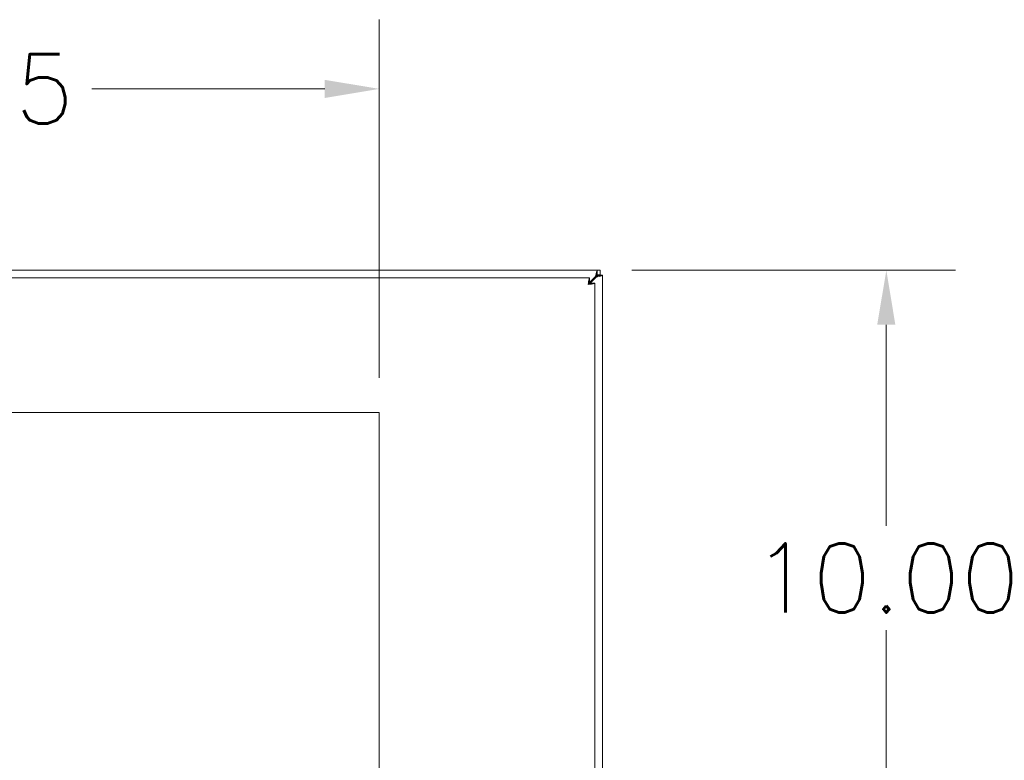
# Model space of a CAD drawing. Header units: inches. Extents: x 6 to 148, y 5 to 95.
# Tile 7 of 10: x 51 to 67, y 53 to 65. Entities that reach past the tile are written whole.
import ezdxf

# ---------------------------------------------------------------- set-up
doc = ezdxf.new("R2010")
doc.units = ezdxf.units.IN
doc.header["$LTSCALE"] = 9
doc.header["$MEASUREMENT"] = 0
doc.layers.add('Dimension (ANSI)', color=7, linetype='Continuous', lineweight=5)
doc.layers.add('Visible (ANSI)', color=7, linetype='Continuous', lineweight=5)
doc.styles.add('Note Text (ANSI)', font='RomanS.shx')
doc.dimstyles.new('Default (ANSI)', dxfattribs={"dimscale": 9, "dimtxt": 0.125, "dimasz": 0.098425, "dimexe": 0.125, "dimexo": 0.0625, "dimgap": 0.031496, "dimtad": 0, "dimtih": 1, "dimtoh": 1, "dimrnd": 1e-08, "dimzin": 0, "dimdsep": 46, "dimtxsty": 'Note Text (ANSI)', "dimcen": 0.09, "dimdle": 0.393701, "dimclrd": 256, "dimclre": 256, "dimclrt": 256, "dimadec": 0, "dimazin": 0, "dimtfac": 0.96, "dimtofl": 0, "dimtmove": 0, "dimatfit": 3, "dimfxl": 1, "dimtolj": 1, "dimtzin": 4, "dimlwd": -1, "dimlwe": -1, "dimarcsym": 0})

# ---------------------------------------------------------------- blocks, each defined once
blk = doc.blocks.new('*D12')
at = {"layer": 'Defpoints', "color": 0, "transparency": 16777216}
for p in [(60.007, 61.094), (58.644, 51.094), (64.704, 51.094)]:
    blk.add_point(p, dxfattribs=at)
at = {"layer": 'Dimension (ANSI)', "transparency": 16777216}
for p, q in [((60.57, 61.094), (65.829, 61.094)), ((64.704, 60.208), (64.704, 56.94)), ((64.704, 51.98), (64.704, 55.248)), ((59.206, 51.094), (65.829, 51.094))]:
    blk.add_line(p, q, dxfattribs=at)
for points in [[(64.556, 60.208), (64.851, 60.208), (64.704, 61.094)], [(64.556, 51.98), (64.851, 51.98), (64.704, 51.094)]]:
    blk.add_solid(points, dxfattribs=at)
at = {"layer": 'Dimension (ANSI)', "transparency": 16777216, "insert": (64.704, 56.094), "char_height": 1.125, "attachment_point": 5, "style": 'Note Text (ANSI)'}
blk.add_mtext('\\A1;10.00', dxfattribs=at)
blk = doc.blocks.new('*D22')
at = {"layer": 'Defpoints', "color": 0, "transparency": 16777216}
for p in [(56.467, 64.042), (42.217, 58.781), (56.467, 58.781)]:
    blk.add_point(p, dxfattribs=at)
at = {"layer": 'Dimension (ANSI)', "transparency": 16777216}
for p, q in [((42.217, 59.344), (42.217, 65.167)), ((56.467, 59.344), (56.467, 65.167)), ((43.103, 64.042), (46.889, 64.042)), ((55.582, 64.042), (51.796, 64.042))]:
    blk.add_line(p, q, dxfattribs=at)
for points in [[(43.103, 64.189), (43.103, 63.894), (42.217, 64.042)], [(55.582, 64.189), (55.582, 63.894), (56.467, 64.042)]]:
    blk.add_solid(points, dxfattribs=at)
at = {"layer": 'Dimension (ANSI)', "transparency": 16777216, "insert": (49.342, 64.042), "char_height": 1.125, "attachment_point": 5, "style": 'Note Text (ANSI)'}
blk.add_mtext('\\A1;14.25', dxfattribs=at)

msp = doc.modelspace()

# ---------------------------------------------------------------- linework, layer by layer
at = {"layer": 'Visible (ANSI)'}
for p, q in [((40.1775, 61.0938), (60.0074, 61.0938)), ((40.1775, 60.9688), (59.8824, 60.9688)), ((59.9762, 60.9886), (59.8711, 60.8836)), ((59.8822, 60.8725), (59.9872, 60.9775)), ((59.8824, 60.8948), (59.8824, 60.9688)), ((60.0074, 61.0198), (59.9762, 60.9886)), ((59.9872, 60.9775), (60.0184, 61.0088)), ((60.0074, 61.0938), (60.0554, 61.0938)), ((60.0554, 61.0198), (60.0074, 61.0198)), ((60.0184, 61.0138), (60.0924, 61.0138)), ((60.0184, 61.0088), (60.0184, 61.0138)), ((60.0554, 61.0938), (60.0554, 61.0198)), ((60.0924, 61.0138), (60.0924, 61.0088)), ((60.0924, 61.0088), (60.0924, 41.1789)), ((59.8934, 60.8838), (59.9674, 60.8838)), ((59.9674, 60.8838), (59.9674, 41.3039)), ((42.2174, 58.7813), (56.4674, 58.7813)), ((56.4674, 58.7813), (56.4674, 43.2813))]:
    msp.add_line(p, q, dxfattribs=at)
msp.add_arc((60.0309, 61.0323), 0.068, 220.01491, 229.98509, dxfattribs=at)
for points, knots in [([(59.8824, 60.9688), (59.8777, 60.9688), (59.873, 60.946), (59.8683, 60.9118), (59.8663, 60.897), (59.8642, 60.8803), (59.8622, 60.8636)], [0, 0, 0, 0, 1.0950581, 1.0950581, 1.0950581, 1.5707963, 1.5707963, 1.5707963, 1.5707963]), ([(60.0074, 61.0938), (60.0074, 61.0938), (60.0012, 61.0729), (59.9917, 61.0409), (59.987, 61.0251), (59.9816, 61.0068), (59.9762, 60.9886)], [0, 0, 0, 0, 1.0506506, 1.0506506, 1.0506506, 1.5707963, 1.5707963, 1.5707963, 1.5707963]), ([(59.9872, 60.9775), (60.0241, 60.9885), (60.0602, 60.9992), (60.0785, 61.0047), (60.0876, 61.0074), (60.0924, 61.0088), (60.0924, 61.0088)], [-1.5707963, -1.5707963, -1.5707963, -1.5707963, -0.5201457, -0.5201457, -0.5201457, 0, 0, 0, 0]), ([(59.8622, 60.8636), (59.8686, 60.879), (59.8749, 60.8934), (59.8813, 60.8947), (59.8817, 60.8948), (59.882, 60.8948), (59.8824, 60.8948)], [0, 0, 0, 0, 1.4834748, 1.4834748, 1.4834748, 1.5707963, 1.5707963, 1.5707963, 1.5707963]), ([(59.8622, 60.8636), (59.9006, 60.8683), (59.9382, 60.873), (59.9558, 60.8777), (59.9634, 60.8797), (59.9674, 60.8818), (59.9674, 60.8838)], [0, 0, 0, 0, 1.0950581, 1.0950581, 1.0950581, 1.5707963, 1.5707963, 1.5707963, 1.5707963]), ([(59.8622, 60.8636), (59.8777, 60.87), (59.892, 60.8763), (59.8933, 60.8827), (59.8934, 60.883), (59.8934, 60.8834), (59.8934, 60.8838)], [0, 0, 0, 0, 1.4834748, 1.4834748, 1.4834748, 1.5707963, 1.5707963, 1.5707963, 1.5707963])]:
    msp.add_open_spline(points, degree=3, knots=knots, dxfattribs=at)
for points in [[(59.9788, 60.9886), (59.9783, 60.989), (59.9778, 60.9893), (59.9773, 60.9897)], [(59.978, 60.9905), (59.9783, 60.9898), (59.9786, 60.9892), (59.9788, 60.9886)], [(59.9883, 60.9786), (59.9879, 60.9792), (59.9876, 60.9797), (59.9872, 60.9802)], [(59.9872, 60.9802), (59.9878, 60.98), (59.9884, 60.9797), (59.9891, 60.9794)], [(60.0074, 61.0938), (60.0074, 61.0692), (60.0074, 61.0445), (60.0074, 61.0198)], [(60.0184, 61.0088), (60.0431, 61.0088), (60.0678, 61.0088), (60.0924, 61.0088)]]:
    msp.add_open_spline(points, degree=3, dxfattribs=at)

# ---------------------------------------------------------------- dimensions: what is measured, and where the dimension line sits
at = {"layer": 'Dimension (ANSI)'}
dim = msp.add_linear_dim(base=(56.4674, 64.0416), p1=(42.2174, 58.7813), p2=(56.4674, 58.7813), dimstyle='Default (ANSI)', override={"dimtih": 0, "dimtoh": 0, "dimdec": 2, "dimtp": 0, "dimtm": 0, "dimtdec": 2, "dimatfit": 1}, dxfattribs=at)
dim.commit()
dim.dimension.update_dxf_attribs({"geometry": '*D22', "text_midpoint": (49.3424, 64.0416), "dimtype": 160})
dim = msp.add_linear_dim(base=(64.7036, 51.0938), p1=(60.0074, 61.0938), p2=(58.6436, 51.0938), angle=90, dimstyle='Default (ANSI)', override={"dimdec": 2, "dimtp": 0, "dimtm": 0, "dimtdec": 2, "dimatfit": 1}, dxfattribs=at)
dim.commit()
dim.dimension.update_dxf_attribs({"geometry": '*D12', "text_midpoint": (64.7036, 56.0938), "dimtype": 160})

doc.saveas('drawing.dxf')
